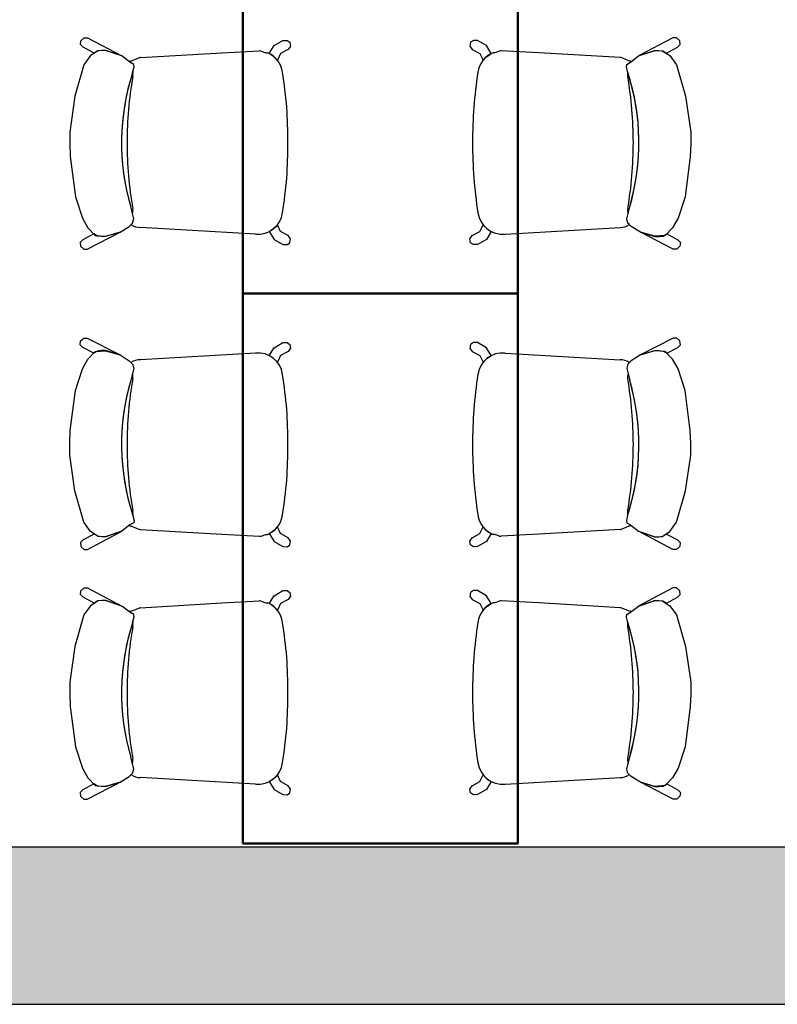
# Model space of a CAD drawing. Header units: metres. Extents: x -1 to 430, y -6 to 34.
# Tile 5 of 65: x 403.48 to 405.41, y 12.84 to 15.35. Entities that reach past the tile are written whole.
import ezdxf

# ---------------------------------------------------------------- set-up
doc = ezdxf.new("R2010")
doc.units = ezdxf.units.M
doc.linetypes.add('CONTINUA', pattern=[0])
for name, color, linetype, lineweight in [('3D PA MURS', 7, 'CONTINUA', 25), ('PA MOBLES', 7, 'CONTINUA', 25), ('PA REVESTIMENT pintat (blau fosc)', 7, 'CONTINUA', 25)]:
    doc.layers.add(name, color=color, linetype=linetype, lineweight=lineweight)

msp = doc.modelspace()

# ---------------------------------------------------------------- hatches: boundary and pattern name
at = {"layer": '3D PA MURS', "linetype": 'CONTINUA', "lineweight": 18, "true_color": 0xa0a0a0, "transparency": 33554687}
msp.add_hatch(color=253, dxfattribs=at).paths.add_polyline_path([(397.6873, 12.8406), (423.6575, 12.8406), (423.7404, 13.2406), (397.7664, 13.2406)])

# ---------------------------------------------------------------- linework, layer by layer
at = {"layer": '3D PA MURS', "color": 7, "linetype": 'CONTINUA', "lineweight": 25, "transparency": 33554687}
for p, q in [((405.6221, 13.2406), (399.1772, 13.2406)), ((397.7664, 12.8406), (423.6575, 12.8406))]:
    msp.add_line(p, q, dxfattribs=at)
at = {"layer": 'PA MOBLES', "color": 180, "transparency": 33554687}
for p, q in [((403.6389, 15.2836), (403.6399, 15.2933)), ((403.6399, 15.2933), (403.6483, 15.3006)), ((403.6483, 15.3006), (403.6573, 15.3006)), ((403.6573, 15.3006), (403.7446, 15.2543)), ((404.132, 15.2806), (404.1541, 15.2937)), ((404.1541, 15.2937), (404.1649, 15.294)), ((404.1649, 15.294), (404.1723, 15.2891)), ((404.1723, 15.2891), (404.1737, 15.2795)), ((404.6316, 15.2891), (404.6301, 15.2795)), ((404.6389, 15.294), (404.6316, 15.2891)), ((404.6497, 15.2937), (404.6389, 15.294)), ((404.6719, 15.2806), (404.6497, 15.2937)), ((405.1466, 15.3006), (405.0593, 15.2543)), ((405.1556, 15.3006), (405.1466, 15.3006)), ((405.1639, 15.2933), (405.1556, 15.3006)), ((405.1649, 15.2836), (405.1639, 15.2933)), ((403.6458, 15.2767), (403.6389, 15.2836)), ((403.6739, 15.2618), (403.6458, 15.2767)), ((403.6844, 15.2674), (403.6647, 15.2552)), ((403.6832, 15.2673), (403.6739, 15.2618)), ((403.6932, 15.2685), (403.6832, 15.2673)), ((403.7023, 15.2684), (403.6844, 15.2674)), ((403.7039, 15.2685), (403.6932, 15.2685)), ((403.7446, 15.2543), (403.7023, 15.2684)), ((403.7446, 15.2543), (403.7039, 15.2685)), ((403.7919, 15.2501), (403.9987, 15.2621)), ((403.9987, 15.2621), (404.0945, 15.2672)), ((404.0988, 15.2668), (404.1105, 15.2625)), ((404.1105, 15.2625), (404.1148, 15.2626)), ((404.1196, 15.2605), (404.132, 15.2806)), ((404.168, 15.271), (404.1484, 15.2605)), ((404.1737, 15.2795), (404.168, 15.271)), ((404.6301, 15.2795), (404.6358, 15.271)), ((404.6358, 15.271), (404.6554, 15.2605)), ((404.6842, 15.2605), (404.6719, 15.2806)), ((404.6933, 15.2625), (404.6891, 15.2626)), ((404.705, 15.2668), (404.6933, 15.2625)), ((404.8051, 15.2621), (404.7093, 15.2672)), ((405.012, 15.2501), (404.8051, 15.2621)), ((405.0593, 15.2543), (405.0999, 15.2685)), ((405.0593, 15.2543), (405.1016, 15.2684)), ((405.0999, 15.2685), (405.1106, 15.2685)), ((405.1016, 15.2684), (405.1194, 15.2674)), ((405.1106, 15.2685), (405.1207, 15.2673)), ((405.1194, 15.2674), (405.1391, 15.2552)), ((405.1207, 15.2673), (405.13, 15.2618)), ((405.13, 15.2618), (405.158, 15.2767)), ((405.158, 15.2767), (405.1649, 15.2836)), ((403.6647, 15.2552), (403.6478, 15.2317)), ((403.7652, 15.2383), (403.7446, 15.2543)), ((403.7652, 15.2383), (403.7636, 15.2396)), ((403.7746, 15.2326), (403.7652, 15.2383)), ((403.7746, 15.2326), (403.7652, 15.2383)), ((403.766, 15.2417), (403.7675, 15.241)), ((403.7675, 15.241), (403.779, 15.2459)), ((403.779, 15.2459), (403.7901, 15.2501)), ((404.1244, 15.2576), (404.1196, 15.2605)), ((404.1307, 15.2531), (404.1244, 15.2576)), ((404.1404, 15.2435), (404.1307, 15.2531)), ((404.1484, 15.2605), (404.1404, 15.2435)), ((404.6554, 15.2605), (404.6635, 15.2435)), ((404.6635, 15.2435), (404.6731, 15.2531)), ((404.6731, 15.2531), (404.6795, 15.2576)), ((404.6795, 15.2576), (404.6842, 15.2605)), ((405.0248, 15.2459), (405.0137, 15.2501)), ((405.0364, 15.241), (405.0248, 15.2459)), ((405.0292, 15.2326), (405.0386, 15.2383)), ((405.0292, 15.2326), (405.0386, 15.2383)), ((405.0378, 15.2417), (405.0364, 15.241)), ((405.0386, 15.2383), (405.0593, 15.2543)), ((405.0386, 15.2383), (405.0403, 15.2396)), ((405.1391, 15.2552), (405.1561, 15.2317)), ((403.6478, 15.2317), (403.6252, 15.1517)), ((403.7728, 15.2148), (403.7756, 15.227)), ((403.7728, 15.2148), (403.7756, 15.227)), ((403.7756, 15.227), (403.7746, 15.2326)), ((403.7756, 15.227), (403.7746, 15.2326)), ((405.0283, 15.227), (405.0292, 15.2326)), ((405.0283, 15.227), (405.0292, 15.2326)), ((405.0311, 15.2148), (405.0283, 15.227)), ((405.0311, 15.2148), (405.0283, 15.227)), ((405.1561, 15.2317), (405.1786, 15.1517)), ((403.6252, 15.1517), (403.6121, 15.0605)), ((405.1786, 15.1517), (405.1918, 15.0605)), ((403.6121, 15.0605), (403.6121, 15.0304)), ((405.1918, 15.0605), (405.1918, 15.0304)), ((403.6121, 15.0304), (403.613, 14.9984)), ((405.1918, 15.0304), (405.1908, 14.9984)), ((403.613, 14.9984), (403.6262, 14.8959)), ((405.1908, 14.9984), (405.1777, 14.8959)), ((403.6262, 14.8959), (403.644, 14.8414)), ((405.1777, 14.8959), (405.1598, 14.8414)), ((403.7712, 14.8538), (403.7671, 14.8705)), ((403.7746, 14.8395), (403.7671, 14.8705)), ((405.0292, 14.8395), (405.0367, 14.8705)), ((405.0327, 14.8538), (405.0367, 14.8705)), ((403.644, 14.8414), (403.6581, 14.8169)), ((403.7746, 14.8395), (403.7712, 14.8538)), ((403.7718, 14.8291), (403.7746, 14.8395)), ((403.7718, 14.8291), (403.7746, 14.8395)), ((405.0292, 14.8395), (405.0327, 14.8538)), ((405.032, 14.8291), (405.0292, 14.8395)), ((405.032, 14.8291), (405.0292, 14.8395)), ((405.1598, 14.8414), (405.1457, 14.8169)), ((403.6581, 14.8169), (403.6769, 14.7972)), ((403.7399, 14.8056), (403.7634, 14.8207)), ((403.7634, 14.8207), (403.7718, 14.8291)), ((403.7677, 14.825), (403.7718, 14.8291)), ((404.0844, 14.801), (403.7919, 14.818)), ((404.1307, 14.8149), (404.1244, 14.8104)), ((404.1404, 14.8245), (404.1307, 14.8149)), ((404.1484, 14.8076), (404.1404, 14.8245)), ((404.6554, 14.8076), (404.6635, 14.8245)), ((404.6635, 14.8245), (404.6731, 14.8149)), ((404.6731, 14.8149), (404.6795, 14.8104)), ((404.7194, 14.801), (405.012, 14.818)), ((405.0361, 14.825), (405.032, 14.8291)), ((405.0405, 14.8207), (405.032, 14.8291)), ((405.064, 14.8056), (405.0405, 14.8207)), ((405.1457, 14.8169), (405.1269, 14.7972)), ((403.6451, 14.7866), (403.6382, 14.7797)), ((403.6731, 14.8015), (403.6451, 14.7866)), ((403.6565, 14.7627), (403.7399, 14.8056)), ((403.6824, 14.796), (403.6731, 14.8015)), ((403.6769, 14.7972), (403.7032, 14.7953)), ((403.6925, 14.7948), (403.6824, 14.796)), ((403.7032, 14.7948), (403.6925, 14.7948)), ((403.7032, 14.7953), (403.7399, 14.8056)), ((403.7399, 14.8056), (403.7032, 14.7948)), ((404.1244, 14.8104), (404.1196, 14.8075)), ((404.1196, 14.8075), (404.132, 14.7874)), ((404.132, 14.7874), (404.1541, 14.7744)), ((404.168, 14.7971), (404.1484, 14.8076)), ((404.1737, 14.7886), (404.168, 14.7971)), ((404.1723, 14.7789), (404.1737, 14.7886)), ((404.6301, 14.7886), (404.6358, 14.7971)), ((404.6316, 14.7789), (404.6301, 14.7886)), ((404.6358, 14.7971), (404.6554, 14.8076)), ((404.6719, 14.7874), (404.6497, 14.7744)), ((404.6842, 14.8075), (404.6719, 14.7874)), ((404.6795, 14.8104), (404.6842, 14.8075)), ((405.1006, 14.7953), (405.064, 14.8056)), ((405.1473, 14.7627), (405.064, 14.8056)), ((405.064, 14.8056), (405.1006, 14.7948)), ((405.1269, 14.7972), (405.1006, 14.7953)), ((405.1006, 14.7948), (405.1113, 14.7948)), ((405.1113, 14.7948), (405.1214, 14.796)), ((405.1214, 14.796), (405.1307, 14.8015)), ((405.1307, 14.8015), (405.1587, 14.7866)), ((405.1587, 14.7866), (405.1657, 14.7797)), ((403.6382, 14.7797), (403.6392, 14.77)), ((403.6392, 14.77), (403.6475, 14.7627)), ((403.6475, 14.7627), (403.6565, 14.7627)), ((404.1541, 14.7744), (404.1649, 14.7741)), ((404.1649, 14.7741), (404.1723, 14.7789)), ((404.6389, 14.7741), (404.6316, 14.7789)), ((404.6497, 14.7744), (404.6389, 14.7741)), ((405.1563, 14.7627), (405.1473, 14.7627)), ((405.1646, 14.77), (405.1563, 14.7627)), ((405.1657, 14.7797), (405.1646, 14.77)), ((403.6392, 14.5292), (403.6475, 14.5365)), ((403.6475, 14.5365), (403.6565, 14.5365)), ((403.6565, 14.5365), (403.7399, 14.4936)), ((405.1473, 14.5365), (405.064, 14.4936)), ((405.1563, 14.5365), (405.1473, 14.5365)), ((405.1646, 14.5292), (405.1563, 14.5365)), ((403.6382, 14.5195), (403.6392, 14.5292)), ((403.6451, 14.5126), (403.6382, 14.5195)), ((403.6731, 14.4977), (403.6451, 14.5126)), ((404.1196, 14.4916), (404.132, 14.5118)), ((404.132, 14.5118), (404.1541, 14.5248)), ((404.1541, 14.5248), (404.1649, 14.5251)), ((404.1649, 14.5251), (404.1723, 14.5203)), ((404.1737, 14.5106), (404.168, 14.5021)), ((404.1723, 14.5203), (404.1737, 14.5106)), ((404.6316, 14.5203), (404.6301, 14.5106)), ((404.6301, 14.5106), (404.6358, 14.5021)), ((404.6389, 14.5251), (404.6316, 14.5203)), ((404.6497, 14.5248), (404.6389, 14.5251)), ((404.6719, 14.5118), (404.6497, 14.5248)), ((404.6842, 14.4916), (404.6719, 14.5118)), ((405.1307, 14.4977), (405.1587, 14.5126)), ((405.1587, 14.5126), (405.1657, 14.5195)), ((405.1657, 14.5195), (405.1646, 14.5292)), ((403.6581, 14.4823), (403.6769, 14.502)), ((403.6824, 14.5032), (403.6731, 14.4977)), ((403.6769, 14.502), (403.7032, 14.5039)), ((403.6925, 14.5044), (403.6824, 14.5032)), ((403.7032, 14.5044), (403.6925, 14.5044)), ((403.7399, 14.4936), (403.7032, 14.5044)), ((403.7032, 14.5039), (403.7399, 14.4936)), ((403.7399, 14.4936), (403.7634, 14.4785)), ((404.0844, 14.4982), (403.7919, 14.4812)), ((404.1244, 14.4887), (404.1196, 14.4916)), ((404.1307, 14.4843), (404.1244, 14.4887)), ((404.1484, 14.4916), (404.1404, 14.4746)), ((404.168, 14.5021), (404.1484, 14.4916)), ((404.6358, 14.5021), (404.6554, 14.4916)), ((404.6554, 14.4916), (404.6635, 14.4746)), ((404.6731, 14.4843), (404.6795, 14.4887)), ((404.6795, 14.4887), (404.6842, 14.4916)), ((404.7194, 14.4982), (405.012, 14.4812)), ((405.064, 14.4936), (405.0405, 14.4785)), ((405.064, 14.4936), (405.1006, 14.5044)), ((405.1006, 14.5039), (405.064, 14.4936)), ((405.1006, 14.5044), (405.1113, 14.5044)), ((405.1269, 14.502), (405.1006, 14.5039)), ((405.1113, 14.5044), (405.1214, 14.5032)), ((405.1214, 14.5032), (405.1307, 14.4977)), ((405.1457, 14.4823), (405.1269, 14.502)), ((403.644, 14.4578), (403.6581, 14.4823)), ((403.7634, 14.4785), (403.7718, 14.4701)), ((403.7677, 14.4741), (403.7718, 14.4701)), ((403.7718, 14.4701), (403.7746, 14.4597)), ((403.7718, 14.4701), (403.7746, 14.4597)), ((404.1404, 14.4746), (404.1307, 14.4843)), ((404.6635, 14.4746), (404.6731, 14.4843)), ((405.032, 14.4701), (405.0292, 14.4597)), ((405.032, 14.4701), (405.0292, 14.4597)), ((405.0405, 14.4785), (405.032, 14.4701)), ((405.0361, 14.4741), (405.032, 14.4701)), ((405.1598, 14.4578), (405.1457, 14.4823)), ((403.6262, 14.4033), (403.644, 14.4578)), ((403.7746, 14.4597), (403.7671, 14.4287)), ((403.7712, 14.4454), (403.7671, 14.4287)), ((403.7746, 14.4597), (403.7712, 14.4454)), ((405.0292, 14.4597), (405.0327, 14.4454)), ((405.0292, 14.4597), (405.0367, 14.4287)), ((405.0327, 14.4454), (405.0367, 14.4287)), ((405.1777, 14.4033), (405.1598, 14.4578)), ((403.613, 14.3007), (403.6262, 14.4033)), ((405.1908, 14.3007), (405.1777, 14.4033)), ((403.6121, 14.2688), (403.613, 14.3007)), ((405.1918, 14.2688), (405.1908, 14.3007)), ((403.6121, 14.2387), (403.6121, 14.2688)), ((405.1918, 14.2387), (405.1918, 14.2688)), ((403.6252, 14.1474), (403.6121, 14.2387)), ((405.1786, 14.1474), (405.1918, 14.2387)), ((403.6478, 14.0675), (403.6252, 14.1474)), ((405.1561, 14.0675), (405.1786, 14.1474)), ((403.7728, 14.0844), (403.7756, 14.0722)), ((403.7728, 14.0844), (403.7756, 14.0722)), ((405.0311, 14.0844), (405.0283, 14.0722)), ((405.0311, 14.0844), (405.0283, 14.0722)), ((403.6647, 14.044), (403.6478, 14.0675)), ((403.7652, 14.0609), (403.7446, 14.0449)), ((403.7652, 14.0609), (403.7636, 14.0596)), ((403.7746, 14.0665), (403.7652, 14.0609)), ((403.7746, 14.0665), (403.7652, 14.0609)), ((403.7756, 14.0722), (403.7746, 14.0665)), ((403.7756, 14.0722), (403.7746, 14.0665)), ((405.0283, 14.0722), (405.0292, 14.0665)), ((405.0283, 14.0722), (405.0292, 14.0665)), ((405.0292, 14.0665), (405.0386, 14.0609)), ((405.0292, 14.0665), (405.0386, 14.0609)), ((405.0386, 14.0609), (405.0403, 14.0596)), ((405.0386, 14.0609), (405.0593, 14.0449)), ((405.1391, 14.044), (405.1561, 14.0675)), ((403.6739, 14.0374), (403.6458, 14.0225)), ((403.6573, 13.9986), (403.7446, 14.0449)), ((403.6844, 14.0317), (403.6647, 14.044)), ((403.6832, 14.0319), (403.6739, 14.0374)), ((403.7446, 14.0449), (403.7023, 14.0308)), ((403.7446, 14.0449), (403.7039, 14.0307)), ((403.766, 14.0575), (403.7675, 14.0582)), ((403.7675, 14.0582), (403.779, 14.0532)), ((403.779, 14.0532), (403.7901, 14.0491)), ((403.7919, 14.0491), (403.9987, 14.0371)), ((403.9987, 14.0371), (404.0945, 14.0319)), ((404.0988, 14.0323), (404.1105, 14.0367)), ((404.1105, 14.0367), (404.1148, 14.0366)), ((404.1244, 14.0416), (404.1196, 14.0387)), ((404.1196, 14.0387), (404.132, 14.0186)), ((404.1307, 14.0461), (404.1244, 14.0416)), ((404.1404, 14.0557), (404.1307, 14.0461)), ((404.1484, 14.0387), (404.1404, 14.0557)), ((404.168, 14.0282), (404.1484, 14.0387)), ((404.6358, 14.0282), (404.6554, 14.0387)), ((404.6554, 14.0387), (404.6635, 14.0557)), ((404.6635, 14.0557), (404.6731, 14.0461)), ((404.6842, 14.0387), (404.6719, 14.0186)), ((404.6731, 14.0461), (404.6795, 14.0416)), ((404.6795, 14.0416), (404.6842, 14.0387)), ((404.6933, 14.0367), (404.6891, 14.0366)), ((404.705, 14.0323), (404.6933, 14.0367)), ((404.8051, 14.0371), (404.7093, 14.0319)), ((405.012, 14.0491), (404.8051, 14.0371)), ((405.0248, 14.0532), (405.0137, 14.0491)), ((405.0364, 14.0582), (405.0248, 14.0532)), ((405.0378, 14.0575), (405.0364, 14.0582)), ((405.0593, 14.0449), (405.1016, 14.0308)), ((405.1466, 13.9986), (405.0593, 14.0449)), ((405.0593, 14.0449), (405.0999, 14.0307)), ((405.1194, 14.0317), (405.1391, 14.044)), ((405.1207, 14.0319), (405.13, 14.0374)), ((405.13, 14.0374), (405.158, 14.0225)), ((403.6458, 14.0225), (403.6389, 14.0156)), ((403.6389, 14.0156), (403.6399, 14.0059)), ((403.6932, 14.0307), (403.6832, 14.0319)), ((403.7023, 14.0308), (403.6844, 14.0317)), ((403.7039, 14.0307), (403.6932, 14.0307)), ((404.132, 14.0186), (404.1541, 14.0055)), ((404.1649, 14.0052), (404.1723, 14.01)), ((404.1737, 14.0197), (404.168, 14.0282)), ((404.1723, 14.01), (404.1737, 14.0197)), ((404.6301, 14.0197), (404.6358, 14.0282)), ((404.6316, 14.01), (404.6301, 14.0197)), ((404.6389, 14.0052), (404.6316, 14.01)), ((404.6719, 14.0186), (404.6497, 14.0055)), ((405.0999, 14.0307), (405.1106, 14.0307)), ((405.1016, 14.0308), (405.1194, 14.0317)), ((405.1106, 14.0307), (405.1207, 14.0319)), ((405.158, 14.0225), (405.1649, 14.0156)), ((405.1649, 14.0156), (405.1639, 14.0059)), ((403.6399, 14.0059), (403.6483, 13.9986)), ((403.6483, 13.9986), (403.6573, 13.9986)), ((404.1541, 14.0055), (404.1649, 14.0052)), ((404.6497, 14.0055), (404.6389, 14.0052)), ((405.1556, 13.9986), (405.1466, 13.9986)), ((405.1639, 14.0059), (405.1556, 13.9986)), ((403.6389, 13.8836), (403.6399, 13.8933)), ((403.6399, 13.8933), (403.6483, 13.9006)), ((403.6483, 13.9006), (403.6573, 13.9006)), ((403.6573, 13.9006), (403.7446, 13.8543)), ((404.132, 13.8806), (404.1541, 13.8937)), ((404.1541, 13.8937), (404.1649, 13.894)), ((404.1649, 13.894), (404.1723, 13.8891)), ((404.1723, 13.8891), (404.1737, 13.8795)), ((404.6316, 13.8891), (404.6301, 13.8795)), ((404.6389, 13.894), (404.6316, 13.8891)), ((404.6497, 13.8937), (404.6389, 13.894)), ((404.6719, 13.8806), (404.6497, 13.8937)), ((405.1466, 13.9006), (405.0593, 13.8543)), ((405.1556, 13.9006), (405.1466, 13.9006)), ((405.1639, 13.8933), (405.1556, 13.9006)), ((405.1649, 13.8836), (405.1639, 13.8933)), ((403.6458, 13.8767), (403.6389, 13.8836)), ((403.6739, 13.8618), (403.6458, 13.8767)), ((403.6844, 13.8674), (403.6647, 13.8552)), ((403.6832, 13.8673), (403.6739, 13.8618)), ((403.6932, 13.8685), (403.6832, 13.8673)), ((403.7023, 13.8684), (403.6844, 13.8674)), ((403.7039, 13.8685), (403.6932, 13.8685)), ((403.7446, 13.8543), (403.7023, 13.8684)), ((403.7446, 13.8543), (403.7039, 13.8685)), ((403.7919, 13.8501), (403.9987, 13.8621)), ((403.9987, 13.8621), (404.0945, 13.8672)), ((404.0988, 13.8668), (404.1105, 13.8625)), ((404.1105, 13.8625), (404.1148, 13.8626)), ((404.1196, 13.8605), (404.132, 13.8806)), ((404.1244, 13.8576), (404.1196, 13.8605)), ((404.1484, 13.8605), (404.1404, 13.8435)), ((404.168, 13.871), (404.1484, 13.8605)), ((404.1737, 13.8795), (404.168, 13.871)), ((404.6301, 13.8795), (404.6358, 13.871)), ((404.6358, 13.871), (404.6554, 13.8605)), ((404.6554, 13.8605), (404.6635, 13.8435)), ((404.6842, 13.8605), (404.6719, 13.8806)), ((404.6795, 13.8576), (404.6842, 13.8605)), ((404.6933, 13.8625), (404.6891, 13.8626)), ((404.705, 13.8668), (404.6933, 13.8625)), ((404.8051, 13.8621), (404.7093, 13.8672)), ((405.012, 13.8501), (404.8051, 13.8621)), ((405.0593, 13.8543), (405.0999, 13.8685)), ((405.0593, 13.8543), (405.1016, 13.8684)), ((405.0999, 13.8685), (405.1106, 13.8685)), ((405.1016, 13.8684), (405.1194, 13.8674)), ((405.1106, 13.8685), (405.1207, 13.8673)), ((405.1194, 13.8674), (405.1391, 13.8552)), ((405.1207, 13.8673), (405.13, 13.8618)), ((405.13, 13.8618), (405.158, 13.8767)), ((405.158, 13.8767), (405.1649, 13.8836)), ((403.6647, 13.8552), (403.6478, 13.8317)), ((403.7652, 13.8383), (403.7446, 13.8543)), ((403.7652, 13.8383), (403.7636, 13.8396)), ((403.7746, 13.8326), (403.7652, 13.8383)), ((403.7746, 13.8326), (403.7652, 13.8383)), ((403.766, 13.8417), (403.7675, 13.841)), ((403.7675, 13.841), (403.779, 13.8459)), ((403.779, 13.8459), (403.7901, 13.8501)), ((404.1307, 13.8531), (404.1244, 13.8576)), ((404.1404, 13.8435), (404.1307, 13.8531)), ((404.6635, 13.8435), (404.6731, 13.8531)), ((404.6731, 13.8531), (404.6795, 13.8576)), ((405.0248, 13.8459), (405.0137, 13.8501)), ((405.0364, 13.841), (405.0248, 13.8459)), ((405.0292, 13.8326), (405.0386, 13.8383)), ((405.0292, 13.8326), (405.0386, 13.8383)), ((405.0378, 13.8417), (405.0364, 13.841)), ((405.0386, 13.8383), (405.0593, 13.8543)), ((405.0386, 13.8383), (405.0403, 13.8396)), ((405.1391, 13.8552), (405.1561, 13.8317)), ((403.6478, 13.8317), (403.6252, 13.7517)), ((403.7728, 13.8148), (403.7756, 13.827)), ((403.7728, 13.8148), (403.7756, 13.827)), ((403.7756, 13.827), (403.7746, 13.8326)), ((403.7756, 13.827), (403.7746, 13.8326)), ((405.0283, 13.827), (405.0292, 13.8326)), ((405.0283, 13.827), (405.0292, 13.8326)), ((405.0311, 13.8148), (405.0283, 13.827)), ((405.0311, 13.8148), (405.0283, 13.827)), ((405.1561, 13.8317), (405.1786, 13.7517)), ((403.6252, 13.7517), (403.6121, 13.6605)), ((405.1786, 13.7517), (405.1918, 13.6605)), ((403.6121, 13.6605), (403.6121, 13.6304)), ((405.1918, 13.6605), (405.1918, 13.6304)), ((403.6121, 13.6304), (403.613, 13.5984)), ((405.1918, 13.6304), (405.1908, 13.5984)), ((403.613, 13.5984), (403.6262, 13.4959)), ((405.1908, 13.5984), (405.1777, 13.4959)), ((403.6262, 13.4959), (403.644, 13.4414)), ((405.1777, 13.4959), (405.1598, 13.4414)), ((403.7712, 13.4538), (403.7671, 13.4705)), ((403.7746, 13.4395), (403.7671, 13.4705)), ((405.0292, 13.4395), (405.0367, 13.4705)), ((405.0327, 13.4538), (405.0367, 13.4705)), ((403.644, 13.4414), (403.6581, 13.4169)), ((403.7746, 13.4395), (403.7712, 13.4538)), ((403.7718, 13.4291), (403.7746, 13.4395)), ((403.7718, 13.4291), (403.7746, 13.4395)), ((405.0292, 13.4395), (405.0327, 13.4538)), ((405.032, 13.4291), (405.0292, 13.4395)), ((405.032, 13.4291), (405.0292, 13.4395)), ((405.1598, 13.4414), (405.1457, 13.4169)), ((403.6581, 13.4169), (403.6769, 13.3972)), ((403.7399, 13.4056), (403.7634, 13.4207)), ((403.7634, 13.4207), (403.7718, 13.4291)), ((403.7677, 13.425), (403.7718, 13.4291)), ((404.0844, 13.401), (403.7919, 13.418)), ((404.1244, 13.4104), (404.1196, 13.4075)), ((404.1196, 13.4075), (404.132, 13.3874)), ((404.1307, 13.4149), (404.1244, 13.4104)), ((404.1404, 13.4245), (404.1307, 13.4149)), ((404.1484, 13.4076), (404.1404, 13.4245)), ((404.168, 13.3971), (404.1484, 13.4076)), ((404.6358, 13.3971), (404.6554, 13.4076)), ((404.6554, 13.4076), (404.6635, 13.4245)), ((404.6635, 13.4245), (404.6731, 13.4149)), ((404.6842, 13.4075), (404.6719, 13.3874)), ((404.6731, 13.4149), (404.6795, 13.4104)), ((404.6795, 13.4104), (404.6842, 13.4075)), ((404.7194, 13.401), (405.012, 13.418)), ((405.0361, 13.425), (405.032, 13.4291)), ((405.0405, 13.4207), (405.032, 13.4291)), ((405.064, 13.4056), (405.0405, 13.4207)), ((405.1457, 13.4169), (405.1269, 13.3972)), ((403.6451, 13.3866), (403.6382, 13.3797)), ((403.6731, 13.4015), (403.6451, 13.3866)), ((403.6565, 13.3627), (403.7399, 13.4056)), ((403.6824, 13.396), (403.6731, 13.4015)), ((403.6769, 13.3972), (403.7032, 13.3953)), ((403.6925, 13.3948), (403.6824, 13.396)), ((403.7032, 13.3948), (403.6925, 13.3948)), ((403.7032, 13.3953), (403.7399, 13.4056)), ((403.7399, 13.4056), (403.7032, 13.3948)), ((404.132, 13.3874), (404.1541, 13.3744)), ((404.1737, 13.3886), (404.168, 13.3971)), ((404.1723, 13.3789), (404.1737, 13.3886)), ((404.6301, 13.3886), (404.6358, 13.3971)), ((404.6316, 13.3789), (404.6301, 13.3886)), ((404.6719, 13.3874), (404.6497, 13.3744)), ((405.1006, 13.3953), (405.064, 13.4056)), ((405.1473, 13.3627), (405.064, 13.4056)), ((405.064, 13.4056), (405.1006, 13.3948)), ((405.1269, 13.3972), (405.1006, 13.3953)), ((405.1006, 13.3948), (405.1113, 13.3948)), ((405.1113, 13.3948), (405.1214, 13.396)), ((405.1214, 13.396), (405.1307, 13.4015)), ((405.1307, 13.4015), (405.1587, 13.3866)), ((405.1587, 13.3866), (405.1657, 13.3797)), ((403.6382, 13.3797), (403.6392, 13.37)), ((403.6392, 13.37), (403.6475, 13.3627)), ((403.6475, 13.3627), (403.6565, 13.3627)), ((404.1541, 13.3744), (404.1649, 13.3741)), ((404.1649, 13.3741), (404.1723, 13.3789)), ((404.6389, 13.3741), (404.6316, 13.3789)), ((404.6497, 13.3744), (404.6389, 13.3741)), ((405.1563, 13.3627), (405.1473, 13.3627)), ((405.1646, 13.37), (405.1563, 13.3627)), ((405.1657, 13.3797), (405.1646, 13.37))]:
    msp.add_line(p, q, dxfattribs=at)
at = {"layer": 'PA MOBLES', "lineweight": 50, "transparency": 33554687}
for points in [[(404.0519, 14.6496), (404.7519, 14.6496), (404.7519, 16.0496), (404.0519, 16.0496), (404.0519, 14.6496)], [(404.0519, 13.2496), (404.7519, 13.2496), (404.7519, 14.6496), (404.0519, 14.6496), (404.0519, 13.2496)]]:
    msp.add_lwpolyline(points, close=True, dxfattribs=at)
at = {"layer": 'PA MOBLES', "color": 180, "transparency": 33554687}
for centre, radius, start, end in [((404.0908, 15.2043), 0.0631, 82.692, 86.632), ((404.0908, 15.2043), 0.0631, 7.7471, 67.6544), ((404.713, 15.2043), 0.0631, 112.3456, 172.2529), ((404.713, 15.2043), 0.0631, 93.368, 97.308), ((403.7901, 15.2113), 0.0388, 128.4302, 133.2052), ((403.7901, 15.2113), 0.0388, 87.4403, 90.0024), ((405.0137, 15.2113), 0.0388, 89.9976, 92.5597), ((405.0137, 15.2113), 0.0388, 46.7948, 51.5698), ((404.3215, 15.0336), 0.5778, 161.7288, 196.3945), ((404.3215, 15.0336), 0.5778, 161.9849, 196.3945), ((404.3215, 15.0336), 0.5778, 161.7288, 161.9849), ((403.7557, 15.2067), 0.0172, 344.0881, 19.0989), ((403.7557, 15.2067), 0.0172, 344.0881, 19.0989), ((403.1192, 15.0448), 1.0477, 359.4108, 9.2262), ((405.6847, 15.0448), 1.0477, 170.7738, 180.5892), ((405.0481, 15.2067), 0.0172, 160.9011, 195.9119), ((405.0481, 15.2067), 0.0172, 160.9011, 195.9119), ((404.4824, 15.0336), 0.5778, 18.0151, 18.2712), ((404.4824, 15.0336), 0.5778, 343.6055, 18.2712), ((404.4824, 15.0336), 0.5778, 343.6055, 18.0151), ((404.744, 15.0347), 0.9861, 170.2326, 180.0393), ((404.744, 15.0347), 0.9861, 170.2326, 180.0393), ((404.0598, 15.0347), 0.9861, 359.9607, 9.7674), ((404.0598, 15.0347), 0.9861, 359.9607, 9.7674), ((404.744, 15.0333), 0.9861, 179.9607, 189.7674), ((404.744, 15.0333), 0.9861, 179.9607, 189.7674), ((403.1192, 15.0232), 1.0477, 350.7738, 0.5892), ((405.6847, 15.0232), 1.0477, 179.4108, 189.2262), ((404.0598, 15.0333), 0.9861, 350.2326, 0.0393), ((404.0598, 15.0333), 0.9861, 350.2326, 0.0393), ((403.7557, 14.8614), 0.0172, 334.0058, 15.9119), ((403.7557, 14.8614), 0.0172, 334.0058, 15.9119), ((405.0481, 14.8614), 0.0172, 164.0881, 205.9942), ((405.0481, 14.8614), 0.0172, 164.0881, 205.9942), ((404.0908, 14.8638), 0.0631, 264.1934, 352.2529), ((404.713, 14.8638), 0.0631, 187.7471, 275.8066), ((403.7901, 14.8568), 0.0388, 234.769, 272.5597), ((405.0137, 14.8568), 0.0388, 267.4403, 305.231), ((404.0908, 14.4354), 0.0631, 7.7471, 95.8066), ((404.713, 14.4354), 0.0631, 84.1934, 172.2529), ((403.7901, 14.4424), 0.0388, 87.4403, 125.231), ((405.0137, 14.4424), 0.0388, 54.769, 92.5597), ((403.7557, 14.4378), 0.0172, 344.0881, 25.9942), ((403.7557, 14.4378), 0.0172, 344.0881, 25.9942), ((403.1192, 14.2759), 1.0477, 359.4108, 9.2262), ((405.6847, 14.2759), 1.0477, 170.7738, 180.5892), ((405.0481, 14.4378), 0.0172, 154.0058, 195.9119), ((405.0481, 14.4378), 0.0172, 154.0058, 195.9119), ((404.3215, 14.2656), 0.5778, 163.6055, 198.0151), ((404.3215, 14.2656), 0.5778, 163.6055, 198.2712), ((404.744, 14.2658), 0.9861, 170.2326, 180.0393), ((404.744, 14.2658), 0.9861, 170.2326, 180.0393), ((404.4824, 14.2656), 0.5778, 341.7288, 16.3945), ((404.0598, 14.2658), 0.9861, 359.9607, 9.7674), ((404.0598, 14.2658), 0.9861, 359.9607, 9.7674), ((404.4824, 14.2656), 0.5778, 341.9849, 16.3945), ((404.744, 14.2645), 0.9861, 179.9607, 189.7674), ((404.744, 14.2645), 0.9861, 179.9607, 189.7674), ((403.1192, 14.2544), 1.0477, 350.7738, 0.5892), ((405.6847, 14.2544), 1.0477, 179.4108, 189.2262), ((404.0598, 14.2645), 0.9861, 350.2326, 0.0393), ((404.0598, 14.2645), 0.9861, 350.2326, 0.0393), ((403.7557, 14.0925), 0.0172, 340.9011, 15.9119), ((403.7557, 14.0925), 0.0172, 340.9011, 15.9119), ((404.3215, 14.2656), 0.5778, 198.0151, 198.2712), ((404.0908, 14.0949), 0.0631, 292.3456, 352.2529), ((404.713, 14.0949), 0.0631, 187.7471, 247.6544), ((405.0481, 14.0925), 0.0172, 164.0881, 199.0989), ((405.0481, 14.0925), 0.0172, 164.0881, 199.0989), ((404.4824, 14.2656), 0.5778, 341.7288, 341.9849), ((403.7901, 14.0879), 0.0388, 226.7948, 231.5698), ((405.0137, 14.0879), 0.0388, 308.4302, 313.2052), ((403.7901, 14.0879), 0.0388, 269.9976, 272.5597), ((405.0137, 14.0879), 0.0388, 267.4403, 270.0024), ((404.0908, 14.0949), 0.0631, 273.368, 277.308), ((404.713, 14.0949), 0.0631, 262.692, 266.632), ((404.0908, 13.8043), 0.0631, 82.692, 86.632), ((404.0908, 13.8043), 0.0631, 7.7471, 67.6544), ((404.713, 13.8043), 0.0631, 112.3456, 172.2529), ((404.713, 13.8043), 0.0631, 93.368, 97.308), ((403.7901, 13.8113), 0.0388, 128.4302, 133.2052), ((403.7901, 13.8113), 0.0388, 87.4403, 90.0024), ((405.0137, 13.8113), 0.0388, 89.9976, 92.5597), ((405.0137, 13.8113), 0.0388, 46.7948, 51.5698), ((404.3215, 13.6336), 0.5778, 161.7288, 196.3945), ((404.3215, 13.6336), 0.5778, 161.9849, 196.3945), ((404.3215, 13.6336), 0.5778, 161.7288, 161.9849), ((403.7557, 13.8067), 0.0172, 344.0881, 19.0989), ((403.7557, 13.8067), 0.0172, 344.0881, 19.0989), ((403.1192, 13.6448), 1.0477, 359.4108, 9.2262), ((405.6847, 13.6448), 1.0477, 170.7738, 180.5892), ((405.0481, 13.8067), 0.0172, 160.9011, 195.9119), ((405.0481, 13.8067), 0.0172, 160.9011, 195.9119), ((404.4824, 13.6336), 0.5778, 18.0151, 18.2712), ((404.4824, 13.6336), 0.5778, 343.6055, 18.2712), ((404.4824, 13.6336), 0.5778, 343.6055, 18.0151), ((404.744, 13.6347), 0.9861, 170.2326, 180.0393), ((404.744, 13.6347), 0.9861, 170.2326, 180.0393), ((404.0598, 13.6347), 0.9861, 359.9607, 9.7674), ((404.0598, 13.6347), 0.9861, 359.9607, 9.7674), ((404.744, 13.6333), 0.9861, 179.9607, 189.7674), ((404.744, 13.6333), 0.9861, 179.9607, 189.7674), ((403.1192, 13.6232), 1.0477, 350.7738, 0.5892), ((405.6847, 13.6232), 1.0477, 179.4108, 189.2262), ((404.0598, 13.6333), 0.9861, 350.2326, 0.0393), ((404.0598, 13.6333), 0.9861, 350.2326, 0.0393), ((403.7557, 13.4614), 0.0172, 334.0058, 15.9119), ((403.7557, 13.4614), 0.0172, 334.0058, 15.9119), ((405.0481, 13.4614), 0.0172, 164.0881, 205.9942), ((405.0481, 13.4614), 0.0172, 164.0881, 205.9942), ((404.0908, 13.4638), 0.0631, 264.1934, 352.2529), ((404.713, 13.4638), 0.0631, 187.7471, 275.8066), ((403.7901, 13.4568), 0.0388, 234.769, 272.5597), ((405.0137, 13.4568), 0.0388, 267.4403, 305.231)]:
    msp.add_arc(centre, radius, start, end, dxfattribs=at)
at = {"layer": 'PA REVESTIMENT pintat (blau fosc)', "color": 180, "linetype": 'CONTINUA', "lineweight": 13, "transparency": 33554687}
msp.add_line((398.0926, 13.2406), (405.6221, 13.2406), dxfattribs=at)

doc.saveas('drawing.dxf')
